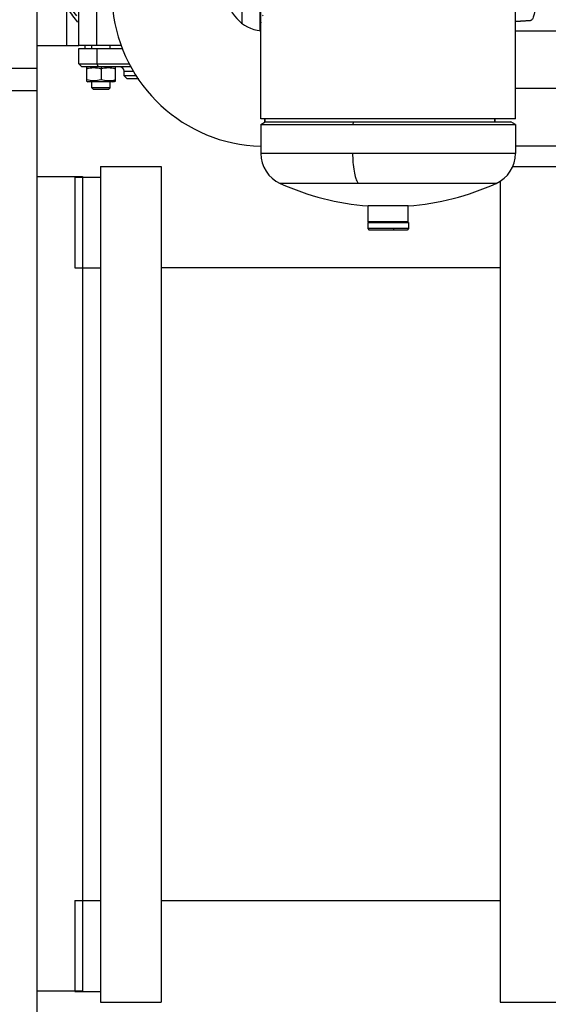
# Model space of a CAD drawing. Header units: millimetres. Extents: x 0 to 1189, y 0 to 841.
# Tile 13 of 166: x 483 to 497, y 209 to 235. Entities that reach past the tile are written whole.
import ezdxf
from ezdxf.enums import TextEntityAlignment as Align

# ---------------------------------------------------------------- set-up
doc = ezdxf.new("R2010")
doc.units = ezdxf.units.MM
doc.header["$LTSCALE"] = 65.395
doc.linetypes.add('CENTER', pattern=[0.6, 0.375, -0.075, 0.075, -0.075])
doc.layers.get('0').update_dxf_attribs({"linetype": 'CONTINUOUS'})
for name, color, linetype in [('1907_153200_88_ABL891', 7, 'CONTINUOUS'), ('1907_153200_88_T3_PBL940', 7, 'CONTINUOUS'), ('1907_153701_46_PBL942', 7, 'CONTINUOUS'), ('1907_153701_65_PBL886', 7, 'CONTINUOUS'), ('1907_153701_65_PBL937', 7, 'CONTINUOUS'), ('9M32C_GENSET_KPL_GRUNDRAHMEN_ABL870', 7, 'CONTINUOUS'), ('9M32C_GENSET_KPL_GRUNDRAHMEN_T1_PBL871', 7, 'CONTINUOUS'), ('9M32C_GENSET_KPL_VERROHRUNG_ABL876', 7, 'CONTINUOUS'), ('AKO_TEMP_REGLER_226_1812-065-0_PBL941', 7, 'CONTINUOUS'), ('BOGEN-S-2D-90-76_1X2_9_PBL949', 7, 'CONTINUOUS'), ('links_21_VBL869', 7, 'CONTINUOUS'), ('T-STUECK-S-76_1X2_9-60_3X2_9_PBL1236', 7, 'CONTINUOUS'), ('VORWAERMGERAT_C33_12225_04_PBL879', 7, 'CONTINUOUS'), ('VT40CD-D10_Z171-24344_ABL883', 7, 'CONTINUOUS'), ('VT40CD-D10_Z171-24344_T1_PBL884', 7, 'CONTINUOUS'), ('VT40CD-D10_Z171-24344_T2_PBL885', 7, 'CONTINUOUS'), ('VT40CD-D10_Z171-24344_T3_PBL1244', 7, 'CONTINUOUS'), ('VT40CD-D10_Z171-24344_T3_PBL893', 7, 'CONTINUOUS')]:
    doc.layers.add(name, color=color, linetype=linetype)
doc.styles.get("Standard").update_dxf_attribs({"font": 'txt', "width": 0.6})
doc.dimstyles.new('DIMSTYLE_1', dxfattribs={"dimtxt": 3.5, "dimasz": 3.5, "dimexe": 1.8, "dimexo": 0, "dimgap": 0.875, "dimtad": 1, "dimdec": 0, "dimlfac": 25, "dimdsep": 46, "dimtxsty": 'Standard', "dimblk": '_FILLED', "dimblk1": '_FILLED', "dimblk2": '_FILLED', "dimcen": 0.09, "dimadec": 0, "dimazin": 0, "dimtp": 2, "dimtm": 2, "dimtfac": 1, "dimtdec": 0, "dimtofl": 0, "dimtmove": 0, "dimatfit": 3, "dimldrblk": '_FILLED', "dimfxl": 1, "dimtolj": 1, "dimarcsym": 0})

# ---------------------------------------------------------------- blocks, each defined once
blk = doc.blocks.new('_FILLED')
at = {"color": 0, "linetype": 'ByBlock'}
blk.add_solid([(0, 0), (-1, 0.1671), (-1, -0.1671)], dxfattribs=at)
blk = doc.blocks.new('*D20')
at = {"color": 2, "linetype": 'Continuous'}
for p, q in [((284.245, 286.756), (284.245, 192.756)), ((515.205, 273.64), (515.205, 192.756)), ((284.245, 194.556), (399.725, 194.556)), ((515.205, 194.556), (399.725, 194.556))]:
    blk.add_line(p, q, dxfattribs=at)
at = {"color": 2, "linetype": 'Continuous', "xscale": 3.5, "yscale": 3.5, "zscale": 3.5, "rotation": 180}
blk.add_blockref('_FILLED', (284.245, 194.556), dxfattribs=at)
at = {"color": 2, "linetype": 'Continuous', "xscale": 3.5, "yscale": 3.5, "zscale": 3.5}
blk.add_blockref('_FILLED', (515.205, 194.556), dxfattribs=at)
at = {"color": 2, "linetype": 'Continuous', "width": 0.672619}
blk.add_text('5774', height=3.5, dxfattribs=at).set_placement((399.725, 195.431), align=Align.CENTER)
blk = doc.blocks.new('9M32C_GENSET_KPL_GRUNDRAHMEN_T1_PBL871', base_point=(292.186, 229.756))
at = {"layer": '9M32C_GENSET_KPL_GRUNDRAHMEN_T1_PBL871', "color": 7, "linetype": 'Continuous'}
for p, q in [((483.165, 206.156), (483.165, 234.916)), ((101.165, 233.356), (483.165, 233.356)), ((483.165, 232.756), (101.165, 232.756)), ((483.165, 230.496), (484.365, 230.496)), ((484.365, 230.496), (484.365, 208.976)), ((483.165, 208.976), (484.365, 208.976))]:
    blk.add_line(p, q, dxfattribs=at)
blk = doc.blocks.new('9M32C_GENSET_KPL_GRUNDRAHMEN_ABL870', base_point=(292.186, 229.756))
at = {"layer": '9M32C_GENSET_KPL_GRUNDRAHMEN_T1_PBL871'}
blk.add_blockref('9M32C_GENSET_KPL_GRUNDRAHMEN_T1_PBL871', (292.186, 229.756), dxfattribs=at)
blk = doc.blocks.new('VORWAERMGERAT_C33_12225_04_PBL879', base_point=(494.695, 245.861))
at = {"layer": 'VORWAERMGERAT_C33_12225_04_PBL879', "color": 7, "linetype": 'Continuous'}
for p, q in [((495.811, 232.016), (495.811, 254.916)), ((489.079, 232.016), (489.079, 236.676)), ((495.811, 234.592), (496.211, 234.616)), ((496.222, 234.618), (496.211, 234.616)), ((495.811, 232.016), (489.079, 232.016)), ((489.079, 231.867), (489.199, 231.936)), ((489.079, 231.867), (495.811, 231.867)), ((489.079, 231.867), (489.079, 231.105)), ((489.199, 231.936), (495.691, 231.936)), ((495.811, 231.867), (495.691, 231.936)), ((495.811, 231.867), (495.811, 231.105)), ((492.973, 229.716), (491.917, 229.716)), ((491.917, 229.296), (491.917, 229.716)), ((492.973, 229.296), (492.973, 229.716)), ((491.905, 229.276), (492.985, 229.276)), ((491.905, 229.276), (491.905, 229.116)), ((492.973, 229.296), (491.917, 229.296)), ((491.945, 229.296), (491.945, 229.276)), ((492.945, 229.296), (492.945, 229.276)), ((492.985, 229.276), (492.985, 229.116)), ((492.985, 229.116), (491.905, 229.116)), ((491.905, 229.116), (491.945, 229.076)), ((492.945, 229.076), (491.945, 229.076)), ((492.985, 229.116), (492.945, 229.076))]:
    blk.add_line(p, q, dxfattribs=at)
at = {"layer": 'VORWAERMGERAT_C33_12225_04_PBL879', "color": 9, "linetype": 'Continuous'}
for p, q in [((496.222, 234.618), (495.811, 234.593)), ((491.541, 231.936), (491.507, 231.867)), ((495.811, 231.105), (489.079, 231.105)), ((491.65, 230.31), (489.592, 230.31)), ((495.298, 230.31), (491.65, 230.31)), ((492.588, 229.076), (492.599, 229.116))]:
    blk.add_line(p, q, dxfattribs=at)
at = {"layer": 'VORWAERMGERAT_C33_12225_04_PBL879', "color": 7, "linetype": 'Continuous'}
for centre, radius, start, end in [((489.951, 231.105), 0.872, 180, 245.698), ((494.939, 231.105), 0.872, 294.3018, 360), ((492.445, 236.628), 6.932, 245.6977, 265.6316), ((492.445, 236.628), 6.932, 274.3684, 294.3022)]:
    blk.add_arc(centre, radius, start, end, dxfattribs=at)
blk.add_open_spline([(496.211, 235.616), (496.231, 235.615), (496.273, 235.562), (496.319, 235.404), (496.339, 235.187), (496.331, 234.958), (496.31, 234.8), (496.279, 234.689), (496.243, 234.627), (496.222, 234.618)], degree=3, knots=[0, 0, 0, 0, 0.056938, 0.162178, 0.484647, 0.661505, 0.817647, 0.933547, 1, 1, 1, 1], dxfattribs=at)
at = {"layer": 'VORWAERMGERAT_C33_12225_04_PBL879', "color": 9, "linetype": 'Continuous'}
blk.add_open_spline([(491.507, 231.105), (491.507, 230.947), (491.522, 230.723), (491.583, 230.458), (491.625, 230.352), (491.65, 230.31)], degree=3, knots=[0, 0, 0, 0, 0.583023, 0.820475, 1, 1, 1, 1], dxfattribs=at)
blk = doc.blocks.new('VT40CD-D10_Z171-24344_T1_PBL884', base_point=(485.645, 219.716))
at = {"layer": 'VT40CD-D10_Z171-24344_T1_PBL884', "color": 7, "linetype": 'Continuous'}
for p, q in [((484.845, 230.756), (486.445, 230.756)), ((484.845, 230.756), (484.845, 208.676)), ((486.445, 230.756), (486.445, 208.676)), ((484.845, 208.676), (486.445, 208.676))]:
    blk.add_line(p, q, dxfattribs=at)
blk = doc.blocks.new('VT40CD-D10_Z171-24344_T2_PBL885', base_point=(491.725, 219.716))
at = {"layer": 'VT40CD-D10_Z171-24344_T2_PBL885', "color": 7, "linetype": 'Continuous'}
for p, q in [((495.735, 230.756), (497.005, 230.756)), ((497.005, 230.756), (497.005, 208.676)), ((495.405, 230.369), (495.405, 208.676)), ((495.405, 228.077), (486.445, 228.077)), ((495.405, 211.355), (486.445, 211.355)), ((495.405, 208.676), (497.005, 208.676))]:
    blk.add_line(p, q, dxfattribs=at)
blk = doc.blocks.new('VT40CD-D10_Z171-24344_T3_PBL893', base_point=(497.065, 214.576))
at = {"layer": 'VT40CD-D10_Z171-24344_T3_PBL893', "color": 7, "linetype": 'Continuous'}
for p, q in [((497.005, 218.576), (497.125, 218.576)), ((497.125, 218.576), (497.125, 210.576)), ((497.005, 210.576), (497.125, 210.576))]:
    blk.add_line(p, q, dxfattribs=at)
blk = doc.blocks.new('VT40CD-D10_Z171-24344_T3_PBL1244', base_point=(497.125, 224.856))
at = {"layer": 'VT40CD-D10_Z171-24344_T3_PBL1244', "color": 7, "linetype": 'Continuous'}
blk.add_line((497.125, 224.875), (497.125, 224.836), dxfattribs=at)
blk = doc.blocks.new('VT40CD-D10_Z171-24344_ABL883', base_point=(490.985, 219.716))
at = {"layer": 'VT40CD-D10_Z171-24344_T1_PBL884'}
blk.add_blockref('VT40CD-D10_Z171-24344_T1_PBL884', (485.645, 219.716), dxfattribs=at)
at = {"layer": 'VT40CD-D10_Z171-24344_T2_PBL885'}
blk.add_blockref('VT40CD-D10_Z171-24344_T2_PBL885', (491.725, 219.716), dxfattribs=at)
at = {"layer": 'VT40CD-D10_Z171-24344_T3_PBL1244'}
blk.add_blockref('VT40CD-D10_Z171-24344_T3_PBL1244', (497.125, 224.856), dxfattribs=at)
at = {"layer": 'VT40CD-D10_Z171-24344_T3_PBL893'}
blk.add_blockref('VT40CD-D10_Z171-24344_T3_PBL893', (497.065, 214.576), dxfattribs=at)
blk = doc.blocks.new('1907_153701_65_PBL886', base_point=(484.505, 210.156))
at = {"layer": '1907_153701_65_PBL886', "color": 7, "linetype": 'Continuous'}
for p, q in [((484.165, 211.356), (484.845, 211.356)), ((484.165, 211.356), (484.165, 208.956)), ((484.165, 208.956), (484.845, 208.956))]:
    blk.add_line(p, q, dxfattribs=at)
blk = doc.blocks.new('1907_153200_88_T3_PBL940', base_point=(497.495, 232.816))
at = {"layer": '1907_153200_88_T3_PBL940', "color": 7, "linetype": 'Continuous'}
for p, q in [((499.725, 234.338), (495.811, 234.338)), ((499.725, 232.696), (499.725, 234.338)), ((495.265, 231.936), (495.265, 232.016)), ((498.445, 231.294), (495.811, 231.294))]:
    blk.add_line(p, q, dxfattribs=at)
at = {"layer": '1907_153200_88_T3_PBL940', "color": 2, "linetype": 'CENTER'}
blk.add_line((499.725, 232.816), (495.811, 232.816), dxfattribs=at)
blk = doc.blocks.new('BOGEN-S-2D-90-76_1X2_9_PBL949', base_point=(487.175, 233.315))
at = {"layer": 'BOGEN-S-2D-90-76_1X2_9_PBL949', "color": 7, "linetype": 'Continuous'}
for p, q in [((486.406, 235.336), (486.445, 235.336)), ((486.845, 235.336), (488.187, 235.336)), ((489.185, 231.928), (489.185, 232.016))]:
    blk.add_line(p, q, dxfattribs=at)
for radius, start, end in [(0.998, 179.9998, 263.8446), (4.042, 185.9838, 268.4898)]:
    blk.add_arc((489.185, 235.336), radius, start, end, dxfattribs=at)
blk = doc.blocks.new('T-STUECK-S-76_1X2_9-60_3X2_9_PBL1236', base_point=(492.225, 231.972))
at = {"layer": 'T-STUECK-S-76_1X2_9-60_3X2_9_PBL1236', "color": 7, "linetype": 'Continuous'}
for p, q in [((489.185, 232.016), (489.185, 231.928)), ((495.265, 232.016), (495.265, 231.936))]:
    blk.add_line(p, q, dxfattribs=at)
blk = doc.blocks.new('1907_153200_88_ABL891', base_point=(495.665, 232.936))
at = {"layer": '1907_153200_88_T3_PBL940'}
blk.add_blockref('1907_153200_88_T3_PBL940', (497.495, 232.816), dxfattribs=at)
at = {"layer": 'BOGEN-S-2D-90-76_1X2_9_PBL949'}
blk.add_blockref('BOGEN-S-2D-90-76_1X2_9_PBL949', (487.175, 233.315), dxfattribs=at)
at = {"layer": 'T-STUECK-S-76_1X2_9-60_3X2_9_PBL1236'}
blk.add_blockref('T-STUECK-S-76_1X2_9-60_3X2_9_PBL1236', (492.225, 231.972), dxfattribs=at)
blk = doc.blocks.new('1907_153701_65_PBL937', base_point=(484.505, 229.276))
at = {"layer": '1907_153701_65_PBL937', "color": 7, "linetype": 'Continuous'}
for p, q in [((484.165, 230.476), (484.845, 230.476)), ((484.165, 230.476), (484.165, 228.076)), ((484.165, 228.076), (484.845, 228.076))]:
    blk.add_line(p, q, dxfattribs=at)
blk = doc.blocks.new('AKO_TEMP_REGLER_226_1812-065-0_PBL941', base_point=(486.561, 240.556))
at = {"layer": 'AKO_TEMP_REGLER_226_1812-065-0_PBL941', "color": 7, "linetype": 'Continuous'}
for p, q in [((486.406, 248.316), (486.678, 248.316)), ((486.406, 248.284), (486.64, 248.284)), ((487.085, 247.756), (486.633, 247.756)), ((487.095, 247.788), (486.671, 247.788)), ((487.085, 247.516), (486.406, 247.516)), ((486.49, 247.636), (487.095, 247.636)), ((486.665, 247.093), (486.665, 247.459)), ((486.406, 247.036), (487.095, 247.036)), ((486.406, 246.876), (487.085, 246.876)), ((486.406, 246.556), (487.085, 246.556)), ((487.085, 246.476), (486.406, 246.476)), ((487.085, 246.076), (486.406, 246.076)), ((484.427, 233.956), (484.427, 233.876)), ((484.615, 233.876), (484.615, 233.956)), ((485.095, 233.876), (485.095, 233.956)), ((484.265, 233.876), (485.423, 233.876)), ((484.265, 233.476), (484.265, 233.876)), ((484.745, 233.876), (484.745, 233.476)), ((484.265, 233.476), (485.61, 233.476)), ((484.345, 233.396), (484.265, 233.476)), ((484.745, 233.476), (484.778, 233.396)), ((485.647, 233.396), (484.345, 233.396)), ((484.475, 233.375), (484.511, 233.396)), ((484.475, 233.375), (484.475, 233.017)), ((484.855, 233.341), (484.855, 233.051)), ((485.235, 233.375), (485.199, 233.396)), ((485.235, 233.017), (485.235, 233.375)), ((485.465, 233.156), (485.465, 233.276)), ((484.475, 233.017), (484.511, 232.996)), ((485.199, 232.996), (484.511, 232.996)), ((484.615, 232.836), (484.615, 232.996)), ((485.095, 232.836), (485.095, 232.996)), ((485.235, 233.017), (485.199, 232.996)), ((485.796, 233.156), (485.465, 233.156)), ((485.545, 233.076), (485.465, 233.156)), ((485.852, 233.076), (485.545, 233.076)), ((485.095, 232.836), (484.615, 232.836)), ((484.655, 232.796), (484.615, 232.836)), ((485.055, 232.796), (484.655, 232.796)), ((485.055, 232.796), (485.095, 232.836))]:
    blk.add_line(p, q, dxfattribs=at)
at = {"layer": 'AKO_TEMP_REGLER_226_1812-065-0_PBL941', "color": 9, "linetype": 'Continuous'}
for p, q in [((486.665, 248.316), (486.665, 248.305)), ((486.665, 247.756), (486.665, 247.783)), ((486.406, 246.796), (487.085, 246.796)), ((487.085, 246.636), (486.406, 246.636)), ((484.855, 233.396), (484.855, 233.341)), ((485.465, 233.276), (485.712, 233.276)), ((485.153, 232.996), (485.235, 233.051))]:
    blk.add_line(p, q, dxfattribs=at)
at = {"layer": 'AKO_TEMP_REGLER_226_1812-065-0_PBL941', "color": 6, "linetype": 'Continuous'}
for p, q in [((486.406, 245.956), (487.085, 245.956)), ((488.585, 234.549), (488.585, 237.116)), ((489.065, 234.354), (489.065, 236.676)), ((484.265, 233.956), (484.265, 234.916)), ((484.745, 233.956), (484.745, 234.916)), ((485.386, 233.956), (484.265, 233.956))]:
    blk.add_line(p, q, dxfattribs=at)
at = {"layer": 'AKO_TEMP_REGLER_226_1812-065-0_PBL941', "color": 7, "linetype": 'Continuous'}
for centre, radius, start, end in [((486.985, 246.656), 0.86, 83.3236, 90.0019), ((486.984, 247.895), 0.859, 270.0535, 276.7415), ((485.345, 233.276), 0.12, 0, 90), ((484.955, 233.89), 0.885, 287.9874, 288.4363)]:
    blk.add_arc(centre, radius, start, end, dxfattribs=at)
at = {"layer": 'AKO_TEMP_REGLER_226_1812-065-0_PBL941', "color": 6, "linetype": 'Continuous'}
for start, end in [(213.0134, 220.6032), (318.9709, 319.321)]:
    blk.add_arc((486.665, 236.656), 3.2, start, end, dxfattribs=at)
at = {"layer": 'AKO_TEMP_REGLER_226_1812-065-0_PBL941', "color": 9, "linetype": 'Continuous'}
for start, end in [(213.9499, 217.9275), (322.0899, 322.4884)]:
    blk.add_arc((486.665, 236.656), 3.12, start, end, dxfattribs=at)
at = {"layer": 'AKO_TEMP_REGLER_226_1812-065-0_PBL941', "color": 7, "linetype": 'Continuous'}
for points in [[(486.665, 247.459), (486.581, 247.487), (486.494, 247.507), (486.406, 247.514)], [(486.985, 247.516), (486.877, 247.516), (486.768, 247.493), (486.665, 247.459)], [(486.406, 247.038), (486.494, 247.044), (486.581, 247.065), (486.665, 247.093)], [(486.665, 247.093), (486.768, 247.059), (486.877, 247.036), (486.985, 247.036)], [(484.475, 233.341), (484.595, 233.381), (484.735, 233.381), (484.855, 233.341)], [(484.855, 233.341), (484.975, 233.381), (485.115, 233.381), (485.235, 233.341)], [(484.855, 233.051), (484.735, 233.01), (484.595, 233.01), (484.475, 233.051)], [(485.228, 233.048), (485.11, 233.01), (484.973, 233.011), (484.855, 233.051)]]:
    blk.add_open_spline(points, degree=3, dxfattribs=at)
blk = doc.blocks.new('1907_153701_46_PBL942', base_point=(483.715, 234.437))
at = {"layer": '1907_153701_46_PBL942', "color": 9, "linetype": 'Continuous'}
blk.add_line((483.947, 234.916), (483.947, 233.957), dxfattribs=at)
at = {"layer": '1907_153701_46_PBL942', "color": 7, "linetype": 'Continuous'}
blk.add_line((483.165, 233.957), (484.265, 233.957), dxfattribs=at)
blk = doc.blocks.new('9M32C_GENSET_KPL_VERROHRUNG_ABL876', base_point=(486.513, 287.856))
at = {"layer": '1907_153200_88_ABL891'}
blk.add_blockref('1907_153200_88_ABL891', (495.665, 232.936), dxfattribs=at)
at = {"layer": '1907_153701_46_PBL942'}
blk.add_blockref('1907_153701_46_PBL942', (483.715, 234.437), dxfattribs=at)
at = {"layer": '1907_153701_65_PBL886'}
blk.add_blockref('1907_153701_65_PBL886', (484.505, 210.156), dxfattribs=at)
at = {"layer": '1907_153701_65_PBL937'}
blk.add_blockref('1907_153701_65_PBL937', (484.505, 229.276), dxfattribs=at)
at = {"layer": 'AKO_TEMP_REGLER_226_1812-065-0_PBL941'}
blk.add_blockref('AKO_TEMP_REGLER_226_1812-065-0_PBL941', (486.561, 240.556), dxfattribs=at)
at = {"layer": 'VORWAERMGERAT_C33_12225_04_PBL879'}
blk.add_blockref('VORWAERMGERAT_C33_12225_04_PBL879', (494.695, 245.861), dxfattribs=at)
at = {"layer": 'VT40CD-D10_Z171-24344_ABL883'}
blk.add_blockref('VT40CD-D10_Z171-24344_ABL883', (490.985, 219.716), dxfattribs=at)
blk = doc.blocks.new('LINKS_21_VBL869', base_point=(326.355, 308.656))
at = {"layer": '9M32C_GENSET_KPL_GRUNDRAHMEN_ABL870'}
blk.add_blockref('9M32C_GENSET_KPL_GRUNDRAHMEN_ABL870', (292.186, 229.756), dxfattribs=at)
at = {"layer": '9M32C_GENSET_KPL_VERROHRUNG_ABL876'}
blk.add_blockref('9M32C_GENSET_KPL_VERROHRUNG_ABL876', (486.513, 287.856), dxfattribs=at)

msp = doc.modelspace()

# ---------------------------------------------------------------- block references
at = {"layer": 'links_21_VBL869'}
msp.add_blockref('LINKS_21_VBL869', (326.35473, 308.65582), dxfattribs=at)

# ---------------------------------------------------------------- dimensions: what is measured, and where the dimension line sits
at = {"color": 2, "linetype": 'Continuous'}
dim = msp.add_linear_dim(base=(515.20514, 194.55582), p1=(284.24514, 286.75582), p2=(515.20514, 273.63982), dimstyle='DIMSTYLE_1', dxfattribs=at)
dim.commit()
dim.dimension.update_dxf_attribs({"geometry": '*D20', "text_midpoint": (399.39181, 194.55582), "dimtype": 160})

doc.saveas('drawing.dxf')
